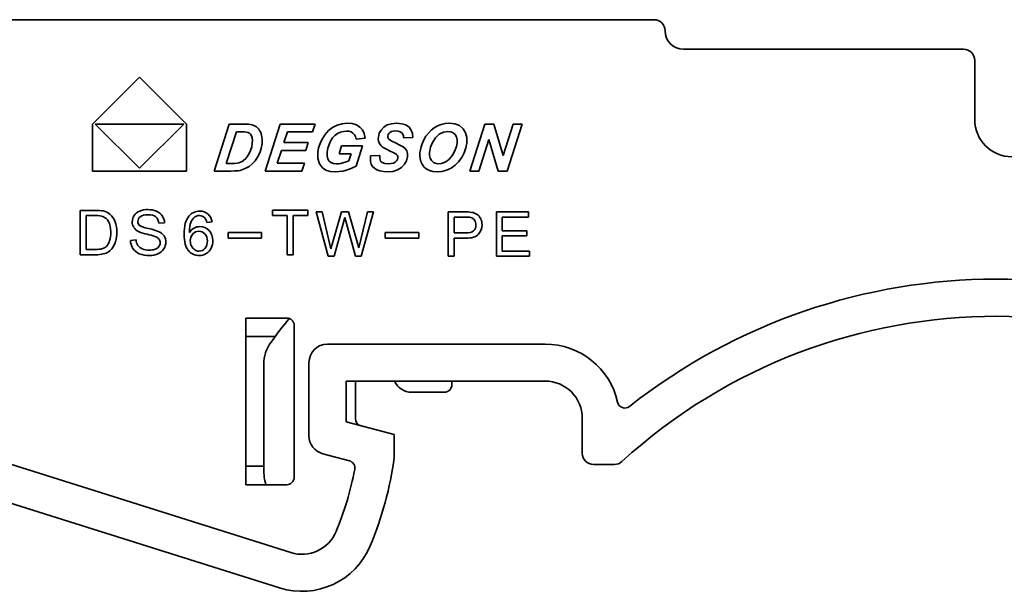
# Model space of a CAD drawing. Header units: millimetres. Extents: x 6 to 292, y 5 to 204.
# Tile 20 of 23: x 213 to 240, y 88 to 104. Entities that reach past the tile are written whole.
import ezdxf

# ---------------------------------------------------------------- set-up
doc = ezdxf.new("R2010")
doc.units = ezdxf.units.MM
doc.layers.add('可见', color=7, linetype='Continuous')
doc.layers.add('尺寸层', color=5, linetype='Continuous', lineweight=13)

# ---------------------------------------------------------------- blocks, each defined once
blk = doc.blocks.new('SE5')
at = {"layer": '可见', "color": 7, "linetype": 'Continuous', "lineweight": 35}
for p, q in [((230.315, 103.576), (205.271, 103.576)), ((238.665, 102.776), (231.115, 102.776)), ((238.965, 102.476), (238.965, 100.876)), ((215.181, 100.76), (216.448, 102.028)), ((216.448, 102.028), (217.717, 100.76)), ((215.181, 100.76), (215.181, 99.491)), ((215.252, 100.76), (216.449, 99.566)), ((215.252, 100.76), (217.642, 100.76)), ((216.449, 99.566), (217.642, 100.76)), ((217.717, 100.76), (217.717, 99.491)), ((218.459, 99.491), (218.866, 100.76)), ((218.866, 100.76), (219.208, 100.76)), ((219.208, 100.76), (219.291, 100.759)), ((219.291, 100.759), (219.352, 100.758)), ((219.352, 100.758), (219.39, 100.755)), ((219.39, 100.755), (219.44, 100.748)), ((219.44, 100.748), (219.485, 100.738)), ((219.485, 100.738), (219.527, 100.723)), ((219.527, 100.723), (219.565, 100.705)), ((219.565, 100.705), (219.6, 100.682)), ((219.6, 100.682), (219.631, 100.655)), ((219.631, 100.655), (219.66, 100.624)), ((219.66, 100.624), (219.685, 100.589)), ((219.833, 99.491), (220.239, 100.76)), ((220.239, 100.76), (221.179, 100.76)), ((221.179, 100.76), (221.111, 100.548)), ((221.542, 100.583), (221.652, 100.669)), ((221.652, 100.669), (221.774, 100.731)), ((221.774, 100.731), (221.905, 100.769)), ((221.905, 100.769), (222.047, 100.781)), ((222.047, 100.781), (222.182, 100.77)), ((222.182, 100.77), (222.296, 100.736)), ((222.296, 100.736), (222.388, 100.679)), ((222.388, 100.679), (222.458, 100.601)), ((222.958, 100.599), (223.031, 100.676)), ((223.031, 100.676), (223.126, 100.734)), ((223.126, 100.734), (223.242, 100.769)), ((223.242, 100.769), (223.378, 100.781)), ((223.378, 100.781), (223.514, 100.769)), ((223.514, 100.769), (223.626, 100.735)), ((223.626, 100.735), (223.712, 100.677)), ((223.712, 100.677), (223.772, 100.599)), ((224.307, 100.592), (224.391, 100.656)), ((224.391, 100.656), (224.483, 100.71)), ((224.483, 100.71), (224.583, 100.749)), ((224.583, 100.749), (224.69, 100.773)), ((224.69, 100.773), (224.804, 100.781)), ((224.804, 100.781), (224.949, 100.765)), ((224.949, 100.765), (225.07, 100.716)), ((225.07, 100.716), (225.168, 100.635)), ((225.168, 100.635), (225.236, 100.527)), ((225.353, 99.491), (225.758, 100.76)), ((225.758, 100.76), (226.002, 100.76)), ((226.002, 100.76), (226.251, 99.911)), ((226.251, 99.911), (226.523, 100.76)), ((226.765, 100.76), (226.359, 99.491)), ((226.523, 100.76), (226.765, 100.76)), ((219.059, 100.55), (218.786, 99.695)), ((219.21, 100.55), (219.059, 100.55)), ((219.279, 100.548), (219.21, 100.55)), ((219.332, 100.543), (219.279, 100.548)), ((219.369, 100.535), (219.332, 100.543)), ((219.407, 100.514), (219.369, 100.535)), ((219.439, 100.484), (219.407, 100.514)), ((219.466, 100.444), (219.439, 100.484)), ((219.485, 100.392), (219.466, 100.444)), ((219.492, 100.324), (219.485, 100.392)), ((219.685, 100.589), (219.707, 100.55)), ((219.707, 100.55), (219.725, 100.507)), ((219.725, 100.507), (219.739, 100.46)), ((219.739, 100.46), (219.748, 100.409)), ((219.748, 100.409), (219.753, 100.35)), ((219.753, 100.35), (219.753, 100.295)), ((220.432, 100.548), (220.34, 100.26)), ((221.111, 100.548), (220.432, 100.548)), ((221.312, 100.237), (221.366, 100.352)), ((221.366, 100.352), (221.447, 100.478)), ((221.447, 100.478), (221.542, 100.583)), ((221.653, 100.385), (221.599, 100.301)), ((221.716, 100.453), (221.653, 100.385)), ((221.787, 100.504), (221.716, 100.453)), ((221.864, 100.541), (221.787, 100.504)), ((221.943, 100.563), (221.864, 100.541)), ((222.026, 100.57), (221.943, 100.563)), ((222.093, 100.564), (222.026, 100.57)), ((222.151, 100.546), (222.093, 100.564)), ((222.2, 100.516), (222.151, 100.546)), ((222.238, 100.473), (222.2, 100.516)), ((222.266, 100.42), (222.238, 100.473)), ((222.285, 100.354), (222.266, 100.42)), ((222.531, 100.382), (222.285, 100.354)), ((222.458, 100.601), (222.505, 100.501)), ((222.505, 100.501), (222.531, 100.382)), ((222.883, 100.351), (222.885, 100.41)), ((222.89, 100.298), (222.883, 100.351)), ((222.885, 100.41), (222.909, 100.511)), ((222.909, 100.511), (222.958, 100.599)), ((223.147, 100.477), (223.138, 100.44)), ((223.138, 100.44), (223.138, 100.406)), ((223.138, 100.406), (223.149, 100.376)), ((223.166, 100.509), (223.147, 100.477)), ((223.149, 100.376), (223.17, 100.35)), ((223.195, 100.536), (223.166, 100.509)), ((223.17, 100.35), (223.207, 100.323)), ((223.235, 100.558), (223.195, 100.536)), ((223.288, 100.57), (223.235, 100.558)), ((223.353, 100.574), (223.288, 100.57)), ((223.42, 100.569), (223.353, 100.574)), ((223.473, 100.553), (223.42, 100.569)), ((223.514, 100.526), (223.473, 100.553)), ((223.542, 100.489), (223.514, 100.526)), ((223.559, 100.443), (223.542, 100.489)), ((223.564, 100.387), (223.559, 100.443)), ((223.815, 100.398), (223.564, 100.387)), ((223.772, 100.599), (223.807, 100.506)), ((223.807, 100.506), (223.815, 100.398)), ((224.113, 100.332), (224.169, 100.429)), ((224.169, 100.429), (224.233, 100.516)), ((224.233, 100.516), (224.307, 100.592)), ((224.428, 100.385), (224.348, 100.262)), ((224.527, 100.484), (224.428, 100.385)), ((224.637, 100.543), (224.527, 100.484)), ((224.759, 100.563), (224.637, 100.543)), ((224.836, 100.554), (224.759, 100.563)), ((224.901, 100.525), (224.836, 100.554)), ((224.955, 100.478), (224.901, 100.525)), ((224.992, 100.414), (224.955, 100.478)), ((225.01, 100.336), (224.992, 100.414)), ((225.236, 100.527), (225.27, 100.398)), ((225.27, 100.398), (225.27, 100.248)), ((225.868, 100.344), (225.595, 99.491)), ((226.116, 99.491), (225.868, 100.344)), ((219.442, 100.049), (219.47, 100.141)), ((219.47, 100.141), (219.487, 100.241)), ((219.487, 100.241), (219.492, 100.324)), ((219.725, 100.102), (219.686, 99.981)), ((219.749, 100.234), (219.725, 100.102)), ((219.753, 100.295), (219.749, 100.234)), ((220.34, 100.26), (220.996, 100.26)), ((220.996, 100.26), (220.928, 100.048)), ((221.253, 99.999), (221.275, 100.119)), ((221.275, 100.119), (221.312, 100.237)), ((221.524, 100.107), (221.506, 100.001)), ((221.555, 100.207), (221.524, 100.107)), ((221.599, 100.301), (221.555, 100.207)), ((221.826, 99.957), (221.894, 100.169)), ((221.894, 100.169), (222.462, 100.169)), ((222.462, 100.169), (222.287, 99.625)), ((222.906, 100.25), (222.89, 100.298)), ((222.931, 100.207), (222.906, 100.25)), ((222.962, 100.17), (222.931, 100.207)), ((223.001, 100.139), (222.962, 100.17)), ((223.051, 100.108), (223.001, 100.139)), ((223.119, 100.072), (223.051, 100.108)), ((223.207, 100.323), (223.265, 100.29)), ((223.265, 100.29), (223.346, 100.251)), ((223.346, 100.251), (223.468, 100.192)), ((223.468, 100.192), (223.555, 100.141)), ((223.555, 100.141), (223.608, 100.098)), ((223.608, 100.098), (223.651, 100.035)), ((224.019, 100.065), (224.039, 100.144)), ((224.039, 100.144), (224.067, 100.226)), ((224.067, 100.226), (224.113, 100.332)), ((224.294, 100.132), (224.265, 99.993)), ((224.348, 100.262), (224.294, 100.132)), ((224.96, 100.061), (224.992, 100.153)), ((224.992, 100.153), (225.009, 100.243)), ((225.009, 100.243), (225.01, 100.336)), ((225.245, 100.115), (225.199, 99.986)), ((225.27, 100.248), (225.245, 100.115)), ((219.253, 99.78), (219.308, 99.831)), ((219.308, 99.831), (219.358, 99.894)), ((219.358, 99.894), (219.404, 99.966)), ((219.404, 99.966), (219.442, 100.049)), ((219.63, 99.87), (219.562, 99.771)), ((219.686, 99.981), (219.63, 99.87)), ((220.272, 100.048), (220.154, 99.703)), ((220.928, 100.048), (220.272, 100.048)), ((221.253, 99.828), (221.253, 99.999)), ((221.295, 99.688), (221.253, 99.828)), ((221.506, 100.001), (221.503, 99.904)), ((221.503, 99.904), (221.519, 99.825)), ((221.519, 99.825), (221.552, 99.764)), ((222.15, 99.957), (221.826, 99.957)), ((222.09, 99.768), (222.15, 99.957)), ((222.669, 99.821), (222.675, 99.902)), ((222.676, 99.746), (222.669, 99.821)), ((222.675, 99.902), (222.924, 99.915)), ((222.924, 99.915), (222.923, 99.845)), ((222.923, 99.845), (222.931, 99.792)), ((223.204, 100.032), (223.119, 100.072)), ((223.285, 99.993), (223.204, 100.032)), ((223.342, 99.963), (223.285, 99.993)), ((223.374, 99.94), (223.342, 99.963)), ((223.397, 99.912), (223.374, 99.94)), ((223.409, 99.88), (223.397, 99.912)), ((223.399, 99.803), (223.41, 99.844)), ((223.41, 99.844), (223.409, 99.88)), ((223.673, 99.876), (223.646, 99.769)), ((223.651, 100.035), (223.672, 99.961)), ((223.672, 99.961), (223.673, 99.876)), ((224.003, 99.908), (224.007, 99.989)), ((224.011, 99.828), (224.003, 99.908)), ((224.007, 99.989), (224.019, 100.065)), ((224.03, 99.749), (224.011, 99.828)), ((224.265, 99.993), (224.265, 99.911)), ((224.265, 99.911), (224.283, 99.839)), ((224.283, 99.839), (224.32, 99.775)), ((224.797, 99.811), (224.859, 99.881)), ((224.859, 99.881), (224.915, 99.968)), ((224.915, 99.968), (224.96, 100.061)), ((225.132, 99.859), (225.049, 99.744)), ((225.199, 99.986), (225.132, 99.859)), ((218.786, 99.695), (218.918, 99.695)), ((218.918, 99.695), (219.005, 99.697)), ((219.005, 99.697), (219.075, 99.703)), ((219.075, 99.703), (219.128, 99.713)), ((219.128, 99.713), (219.171, 99.729)), ((219.171, 99.729), (219.213, 99.751)), ((219.213, 99.751), (219.253, 99.78)), ((219.334, 99.574), (219.251, 99.538)), ((219.405, 99.618), (219.334, 99.574)), ((219.487, 99.687), (219.405, 99.618)), ((219.562, 99.771), (219.487, 99.687)), ((220.154, 99.703), (220.892, 99.703)), ((220.892, 99.703), (220.823, 99.491)), ((221.377, 99.576), (221.295, 99.688)), ((221.467, 99.517), (221.377, 99.576)), ((221.552, 99.764), (221.603, 99.722)), ((221.603, 99.722), (221.672, 99.696)), ((221.672, 99.696), (221.757, 99.688)), ((221.757, 99.688), (221.813, 99.69)), ((221.813, 99.69), (221.871, 99.698)), ((221.871, 99.698), (221.931, 99.712)), ((221.931, 99.712), (221.989, 99.728)), ((221.989, 99.728), (222.042, 99.747)), ((222.124, 99.547), (222.028, 99.515)), ((222.042, 99.747), (222.09, 99.768)), ((222.21, 99.584), (222.124, 99.547)), ((222.287, 99.625), (222.21, 99.584)), ((222.695, 99.677), (222.676, 99.746)), ((222.729, 99.617), (222.695, 99.677)), ((222.78, 99.566), (222.729, 99.617)), ((222.848, 99.525), (222.78, 99.566)), ((222.931, 99.792), (222.947, 99.755)), ((222.947, 99.755), (222.992, 99.718)), ((222.992, 99.718), (223.06, 99.695)), ((223.06, 99.695), (223.151, 99.688)), ((223.151, 99.688), (223.229, 99.693)), ((223.229, 99.693), (223.292, 99.708)), ((223.292, 99.708), (223.341, 99.734)), ((223.341, 99.734), (223.376, 99.766)), ((223.376, 99.766), (223.399, 99.803)), ((223.508, 99.589), (223.4, 99.523)), ((223.591, 99.674), (223.508, 99.589)), ((223.646, 99.769), (223.591, 99.674)), ((224.063, 99.674), (224.03, 99.749)), ((224.112, 99.607), (224.063, 99.674)), ((224.178, 99.549), (224.112, 99.607)), ((224.26, 99.505), (224.178, 99.549)), ((224.32, 99.775), (224.373, 99.726)), ((224.373, 99.726), (224.44, 99.697)), ((224.44, 99.697), (224.52, 99.687)), ((224.52, 99.687), (224.59, 99.695)), ((224.59, 99.695), (224.66, 99.718)), ((224.66, 99.718), (224.73, 99.757)), ((224.844, 99.57), (224.725, 99.514)), ((224.73, 99.757), (224.797, 99.811)), ((224.953, 99.647), (224.844, 99.57)), ((225.049, 99.744), (224.953, 99.647)), ((215.181, 99.491), (217.717, 99.491)), ((218.906, 99.491), (218.459, 99.491)), ((219.009, 99.494), (218.906, 99.491)), ((219.093, 99.5), (219.009, 99.494)), ((219.159, 99.51), (219.093, 99.5)), ((219.251, 99.538), (219.159, 99.51)), ((220.823, 99.491), (219.833, 99.491)), ((221.583, 99.482), (221.467, 99.517)), ((221.726, 99.47), (221.583, 99.482)), ((221.827, 99.475), (221.726, 99.47)), ((221.928, 99.49), (221.827, 99.475)), ((222.028, 99.515), (221.928, 99.49)), ((222.929, 99.494), (222.848, 99.525)), ((223.021, 99.476), (222.929, 99.494)), ((223.125, 99.47), (223.021, 99.476)), ((223.273, 99.483), (223.125, 99.47)), ((223.4, 99.523), (223.273, 99.483)), ((224.356, 99.478), (224.26, 99.505)), ((224.467, 99.469), (224.356, 99.478)), ((224.599, 99.48), (224.467, 99.469)), ((224.725, 99.514), (224.599, 99.48)), ((225.595, 99.491), (225.353, 99.491)), ((226.359, 99.491), (226.116, 99.491)), ((214.845, 98.431), (214.845, 97.234)), ((215.258, 98.431), (214.845, 98.431)), ((215.004, 97.375), (215.004, 98.289)), ((215.004, 98.289), (215.255, 98.289)), ((220.033, 98.435), (220.033, 98.294)), ((220.985, 98.435), (220.033, 98.435)), ((220.033, 98.294), (220.429, 98.294)), ((220.429, 98.294), (220.429, 97.235)), ((220.588, 98.294), (220.985, 98.294)), ((220.588, 97.235), (220.588, 98.294)), ((220.985, 98.294), (220.985, 98.435)), ((221.53, 97.193), (221.211, 98.393)), ((221.374, 98.393), (221.211, 98.393)), ((221.374, 98.393), (221.607, 97.39)), ((221.607, 97.39), (221.89, 98.393)), ((221.983, 98.239), (221.692, 97.193)), ((222.082, 98.393), (221.89, 98.393)), ((222.272, 97.193), (221.983, 98.239)), ((222.082, 98.393), (222.357, 97.419)), ((222.357, 97.419), (222.595, 98.393)), ((222.755, 98.393), (222.426, 97.193)), ((222.755, 98.393), (222.595, 98.393)), ((224.768, 98.388), (224.768, 97.193)), ((225.219, 98.388), (224.768, 98.388)), ((224.926, 97.82), (224.926, 98.247)), ((224.926, 98.247), (225.232, 98.247)), ((226.068, 98.388), (226.068, 97.193)), ((226.932, 98.388), (226.068, 98.388)), ((226.226, 98.247), (226.932, 98.247)), ((226.226, 97.881), (226.226, 98.247)), ((226.932, 98.247), (226.932, 98.388)), ((216.968, 98.082), (217.121, 98.094)), ((218.258, 98.106), (218.401, 98.117)), ((218.833, 97.682), (218.833, 97.837)), ((218.833, 97.837), (219.735, 97.837)), ((219.735, 97.837), (219.735, 97.682)), ((223.072, 97.682), (223.072, 97.837)), ((223.072, 97.837), (223.974, 97.837)), ((223.974, 97.837), (223.974, 97.682)), ((225.235, 97.82), (224.926, 97.82)), ((226.887, 97.881), (226.226, 97.881)), ((226.226, 97.741), (226.887, 97.741)), ((226.226, 97.334), (226.226, 97.741)), ((226.887, 97.741), (226.887, 97.881)), ((216.353, 97.632), (216.202, 97.618)), ((219.735, 97.682), (218.833, 97.682)), ((223.974, 97.682), (223.072, 97.682)), ((224.926, 97.679), (225.233, 97.679)), ((224.926, 97.193), (224.926, 97.679)), ((214.845, 97.234), (215.277, 97.234)), ((215.259, 97.375), (215.004, 97.375)), ((220.429, 97.235), (220.588, 97.235)), ((221.53, 97.193), (221.692, 97.193)), ((222.272, 97.193), (222.426, 97.193)), ((224.768, 97.193), (224.926, 97.193)), ((226.068, 97.193), (226.96, 97.193)), ((226.959, 97.334), (226.226, 97.334)), ((226.96, 97.193), (226.959, 97.334)), ((197.108, 96.582), (220.521, 89.197)), ((220.221, 88.244), (196.323, 95.781)), ((219.315, 91.026), (219.315, 95.526)), ((219.315, 95.526), (220.415, 95.526)), ((220.615, 95.326), (220.615, 91.226)), ((220.105, 95.026), (219.315, 95.026)), ((221.515, 94.823), (227.383, 94.823)), ((219.796, 91.446), (219.796, 94.278)), ((221.015, 92.348), (221.015, 94.323)), ((222.015, 92.723), (222.015, 93.823)), ((227.383, 93.823), (222.015, 93.823)), ((222.267, 93.823), (222.267, 92.805)), ((224.867, 93.823), (224.867, 93.723)), ((224.667, 93.523), (223.78, 93.523)), ((222.015, 92.723), (223.315, 92.384)), ((228.383, 92.823), (228.383, 91.873)), ((223.315, 92.384), (223.315, 91.765)), ((222.105, 91.673), (221.386, 91.865)), ((219.315, 91.526), (219.796, 91.526)), ((228.683, 91.573), (229.248, 91.573)), ((220.415, 91.026), (219.315, 91.026))]:
    blk.add_line(p, q, dxfattribs=at)
for centre, radius, start, end in [((230.315, 103.276), 0.3, 0, 90), ((231.115, 103.276), 0.5, 180, 270), ((238.665, 102.476), 0.3, 0, 90), ((239.965, 100.876), 1, 180, 270), ((215.285, 97.436), 0.995, 79.2336, 91.573), ((215.34, 97.981), 0.308, 28.7527, 66.9843), ((215.38, 98.011), 0.414, 50.0058, 77.3372), ((215.323, 97.951), 0.497, 20.3575, 49.3651), ((216.563, 98.119), 0.314, 146.9483, 179.6119), ((216.565, 98.112), 0.319, 111.023, 146.0724), ((216.56, 98.13), 0.159, 125.8475, 179.1464), ((216.666, 97.874), 0.579, 89.6564, 111.9188), ((216.683, 97.855), 0.596, 68.1473, 91.261), ((216.722, 98.069), 0.246, 2.9662, 48.5125), ((216.773, 98.089), 0.346, 33.8862, 67.5983), ((216.744, 98.078), 0.377, 2.4004, 32.8271), ((218.056, 98.046), 0.362, 87.798, 141.0112), ((218.139, 97.992), 0.328, 127.5898, 159.4473), ((218.057, 98.092), 0.198, 88.7781, 126.3195), ((218.057, 98.084), 0.207, 44.273, 88.7781), ((218.083, 98.08), 0.329, 49.7831, 92.2862), ((217.995, 98.063), 0.267, 9.2059, 38.1739), ((218.073, 98.088), 0.329, 5.0165, 47.5008), ((225.242, 97.301), 1.088, 81.6205, 91.2252), ((225.258, 97.565), 0.683, 79.7526, 92.1804), ((225.324, 98.052), 0.193, 36.4009, 73.394), ((225.351, 98.023), 0.357, 56.6016, 82.0884), ((225.377, 98.082), 0.294, 24.9167, 54.4475), ((215.046, 97.855), 0.79, 358.8641, 19.858), ((216.534, 98.123), 0.286, 180.2516, 211.6715), ((216.558, 98.151), 0.322, 213.7551, 244.2536), ((216.538, 98.129), 0.137, 178.693, 228.6828), ((218.074, 97.659), 0.334, 117.7428, 147.7533), ((218.077, 97.641), 0.351, 90.2087, 116.8397), ((218.075, 97.651), 0.341, 43.8029, 89.7821), ((225.313, 98.026), 0.204, 313.2049, 3.3437), ((225.302, 98.044), 0.215, 358.2411, 34.5047), ((225.3, 98.04), 0.381, 317.9478, 0.4054), ((225.304, 98.042), 0.377, 0.0515, 25.7133), ((214.937, 97.824), 0.735, 343.1674, 1.3883), ((215.018, 97.823), 0.817, 343.939, 1.1566), ((216.858, 98.832), 1.066, 245.6344, 258.7185), ((216.242, 95.876), 1.953, 71.476, 77.9657), ((216.791, 97.501), 0.238, 40.9017, 72.553), ((216.812, 97.528), 0.364, 36.1071, 67.4588), ((218.067, 97.624), 0.252, 137.0415, 182.4997), ((218.05, 97.628), 0.238, 90.6164, 135.0079), ((218.052, 97.652), 0.213, 42.287, 91.3192), ((218.005, 97.621), 0.27, 356.5518, 40.45), ((218.042, 97.629), 0.38, 357.7071, 42.751), ((215.37, 97.651), 0.265, 286.5162, 313.6698), ((215.283, 97.716), 0.372, 316.4466, 343.5466), ((215.373, 97.663), 0.423, 304.4411, 325.3757), ((215.251, 97.749), 0.572, 325.2616, 344.6515), ((216.613, 97.627), 0.412, 181.2472, 213.0019), ((216.677, 97.658), 0.326, 184.5935, 212.227), ((216.619, 97.642), 0.269, 216.0118, 248.8213), ((216.793, 97.594), 0.223, 288.8663, 321.9547), ((216.83, 97.559), 0.173, 323.4453, 359.8581), ((216.847, 97.561), 0.156, 359.1634, 37.5742), ((216.819, 97.574), 0.336, 327.0629, 359.5864), ((218.149, 97.612), 0.335, 179.9654, 205.0784), ((218.062, 97.565), 0.235, 203.6463, 237.1534), ((217.986, 97.588), 0.289, 320.6719, 3.2305), ((217.961, 97.613), 0.461, 333.6152, 0.0166), ((215.281, 97.989), 0.614, 267.9736, 285.51), ((215.289, 98.042), 0.808, 269.17, 282.8867), ((215.372, 97.685), 0.442, 282.7033, 302.8996), ((216.594, 97.62), 0.391, 213.6373, 246.8669), ((216.69, 97.892), 0.679, 248.4696, 271.9645), ((216.698, 97.811), 0.456, 247.2699, 270.9429), ((216.714, 97.798), 0.443, 268.9568, 290.0791), ((216.799, 97.593), 0.362, 293.4773, 326.3465), ((218.046, 97.583), 0.37, 219.9736, 271.5011), ((218.055, 97.553), 0.222, 237.039, 269.5748), ((218.053, 97.535), 0.203, 270.0756, 320.3714), ((218.057, 97.566), 0.355, 301.6552, 333.595), ((239.563, 80.576), 16, 51.9703, 128.261), ((239.563, 80.573), 15, 47.6091, 132.3909), ((239.515, 80.573), 24.2, 141.8703, 143.7908), ((220.415, 95.326), 0.2, 0, 90), ((220.796, 94.278), 1, 143.7908, 180), ((221.515, 94.323), 0.5, 90, 180), ((227.383, 92.823), 2, 12.4118, 90), ((223.78, 94.023), 0.5, 203.5782, 270), ((224.667, 93.723), 0.2, 270, 0), ((227.383, 92.823), 1, 359.9989, 89.9989), ((229.532, 93.296), 0.2, 192.4118, 308.261), ((222.467, 92.805), 0.2, 180, 240.6411), ((221.515, 92.348), 0.5, 180, 255), ((228.683, 91.873), 0.3, 180, 270), ((222.053, 91.48), 0.2, 349.1541, 75), ((213.901, 93.041), 9.5, 337.3332, 352.2796), ((229.248, 91.873), 0.3, 270, 312.3909), ((221.396, 91.446), 1.6, 180, 195.2295), ((213.901, 93.041), 8.5, 337.3331, 349.1541), ((220.415, 91.226), 0.2, 270, 0), ((220.822, 90.151), 1, 252.495, 337.3323), ((220.822, 90.151), 2, 252.4941, 337.3332)]:
    blk.add_arc(centre, radius, start, end, dxfattribs=at)
for points in [[(215.46, 98.265), (215.418, 98.281), (215.349, 98.289), (215.255, 98.289)], [(216.676, 98.311), (216.58, 98.312), (216.511, 98.294), (216.467, 98.259)], [(216.885, 98.254), (216.838, 98.292), (216.768, 98.312), (216.676, 98.311)], [(217.649, 97.781), (217.649, 98.007), (217.691, 98.171), (217.774, 98.274)], [(216.448, 98.026), (216.478, 97.998), (216.558, 97.97), (216.686, 97.941)], [(216.686, 97.941), (216.815, 97.911), (216.903, 97.886), (216.951, 97.864)], [(217.106, 97.742), (217.139, 97.693), (217.155, 97.636), (217.155, 97.572)], [(217.762, 97.345), (217.687, 97.433), (217.649, 97.579), (217.649, 97.781)], [(225.583, 97.784), (225.518, 97.714), (225.402, 97.679), (225.233, 97.679)], [(225.235, 97.82), (225.337, 97.82), (225.41, 97.839), (225.453, 97.877)], [(218.244, 97.264), (218.188, 97.23), (218.126, 97.213), (218.055, 97.213)]]:
    blk.add_open_spline(points, degree=3, dxfattribs=at)
for points, knots in [([(215.672, 97.841), (215.672, 97.841), (215.672, 97.841), (215.672, 97.841), (215.672, 97.967), (215.651, 98.063), (215.61, 98.13)], [0, 0, 0, 0, 0.000006, 0.000006, 0.000006, 1, 1, 1, 1]), ([(217.833, 98.107), (217.833, 98.107), (217.833, 98.107), (217.833, 98.107), (217.807, 98.044), (217.793, 97.954), (217.792, 97.837), (217.792, 97.837), (217.792, 97.837), (217.792, 97.837)], [0, 0, 0, 0, 0.000013, 0.000013, 0.000013, 0.999929, 0.999929, 0.999929, 1, 1, 1, 1]), ([(216.944, 97.26), (216.944, 97.26), (216.944, 97.26), (216.944, 97.26), (216.875, 97.229), (216.798, 97.214), (216.713, 97.214)], [0, 0, 0, 0, 0.000005, 0.000005, 0.000005, 1, 1, 1, 1])]:
    blk.add_open_spline(points, degree=3, knots=knots, dxfattribs=at)

msp = doc.modelspace()

# ---------------------------------------------------------------- block references
at = {"layer": '尺寸层'}
msp.add_blockref('SE5', (0, 0), dxfattribs=at)

doc.saveas('drawing.dxf')
